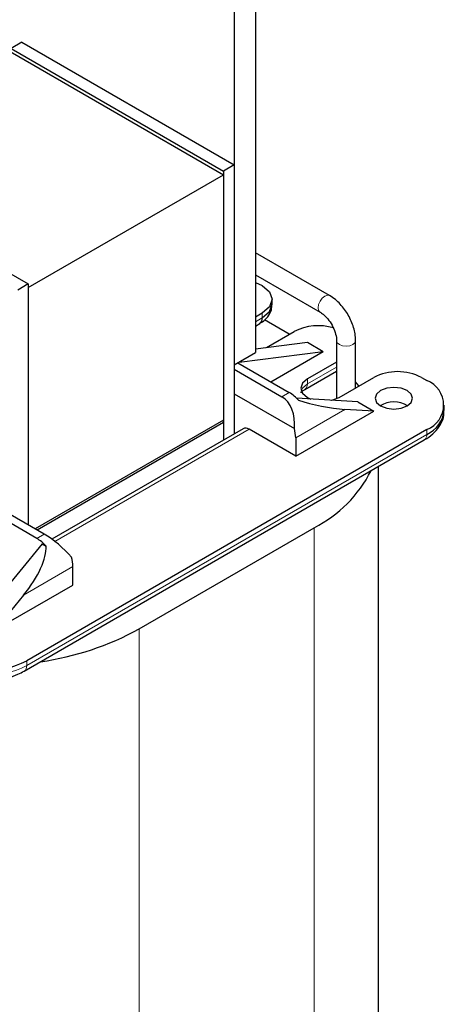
# Model space of a CAD drawing. Header units: millimetres. Extents: x 5 to 418, y 2 to 292.
# Tile 37 of 45: x 371 to 382, y 84 to 110. Entities that reach past the tile are written whole.
import ezdxf

# ---------------------------------------------------------------- set-up
doc = ezdxf.new("R2010")
doc.units = ezdxf.units.MM

msp = doc.modelspace()

# ---------------------------------------------------------------- linework, layer by layer
at = {"color": 7, "linetype": 'Continuous', "lineweight": 25}
for p, q in [((361.0736, 114.3828), (376.1437, 105.683)), ((376.9922, 113.685), (376.9922, 100.947)), ((376.4266, 113.3585), (376.4266, 100.6204)), ((370.7697, 109.2099), (370.4869, 109.0466)), ((370.7697, 109.2099), (376.4266, 105.9443)), ((370.4869, 109.0466), (376.1437, 105.781)), ((365.2825, 106.0422), (370.9394, 102.7766)), ((376.4266, 105.9443), (376.1437, 105.781)), ((376.4266, 105.9443), (376.4266, 98.7853)), ((370.9394, 102.6786), (376.1437, 105.683)), ((376.1437, 105.781), (376.1437, 98.622)), ((376.1437, 105.683), (376.1437, 99.1507)), ((378.9718, 102.465), (376.9922, 103.6078)), ((376.9922, 103.0213), (378.7179, 102.0251)), ((370.9394, 102.7766), (370.6566, 102.6133)), ((370.9394, 102.7766), (370.9394, 96.3587)), ((370.9394, 102.6786), (370.9394, 96.3587)), ((377.4397, 102.2366), (377.4397, 102.3673)), ((377.1761, 101.9999), (376.9922, 101.8938)), ((377.8972, 101.4365), (377.2336, 101.8196)), ((376.9922, 101.6549), (377.1098, 101.7227)), ((377.292, 101.0871), (378.0246, 101.5101)), ((376.9922, 101.0493), (378.3782, 101.2243)), ((378.3782, 101.2243), (378.8024, 100.9794)), ((379.1565, 101.2653), (379.1565, 99.7201)), ((379.6645, 100.0075), (379.6645, 101.2653)), ((376.4266, 100.6204), (376.9922, 100.947)), ((376.5571, 100.6958), (378.8024, 100.9794)), ((377.4025, 100.1712), (378.8024, 100.9794)), ((379.1565, 100.694), (378.3782, 100.2446)), ((371.3637, 96.1138), (363.7269, 100.5224)), ((376.4266, 100.5061), (377.6993, 99.7713)), ((376.5255, 100.6775), (377.8973, 99.8856)), ((378.3119, 99.9675), (379.1565, 100.4551)), ((371.1657, 95.9995), (363.5289, 100.4081)), ((379.2267, 99.7548), (380.1459, 100.2854)), ((379.7531, 100.0587), (379.6645, 100.1666)), ((381.4187, 100.2854), (381.5601, 100.2038)), ((376.4266, 99.8529), (378.0313, 98.9265)), ((379.7217, 99.6323), (378.0899, 99.7354)), ((378.067, 98.1873), (380.1459, 99.3874)), ((380.1459, 99.3874), (379.381, 99.4357)), ((379.7217, 99.6323), (380.1459, 99.3874)), ((382.0288, 99.42), (382.0288, 99.5507)), ((376.1437, 99.1507), (371.1234, 96.2525)), ((376.1437, 99.0854), (376.1437, 99.1507)), ((381.5601, 98.8976), (370.897, 92.7418)), ((376.1437, 99.0854), (371.1799, 96.2198)), ((376.6625, 98.9216), (371.5667, 95.9798)), ((376.1437, 99.0854), (376.1437, 98.622)), ((378.067, 98.1873), (376.8225, 98.9057)), ((370.8307, 92.4647), (381.4939, 98.6204)), ((378.067, 98.6772), (378.067, 98.1873)), ((380.2725, 81.1622), (380.2725, 97.9153)), ((373.8951, 93.5908), (378.562, 96.2849)), ((371.3071, 95.8525), (369.6242, 93.8032)), ((371.3071, 95.8525), (371.4123, 95.7918)), ((372.1273, 94.7584), (372.1273, 95.2483)), ((370.0484, 93.5582), (372.1273, 94.7584)), ((370.8134, 94.4898), (370.0484, 93.5582))]:
    msp.add_line(p, q, dxfattribs=at)
at = {"color": 7, "linetype": 'Continuous', "lineweight": 18}
for p, q in [((377.1761, 101.9999), (377.1761, 101.8693)), ((377.1761, 101.8693), (376.9922, 101.7631)), ((379.1565, 100.5633), (378.3782, 100.114)), ((378.3782, 100.2446), (378.3782, 100.114)), ((377.6993, 99.7713), (377.8973, 99.8856)), ((379.381, 99.4357), (378.067, 98.6772)), ((371.6476, 95.9183), (376.8225, 98.9057)), ((381.5601, 98.7669), (381.5601, 98.8976)), ((370.897, 92.6112), (381.5601, 98.7669)), ((378.562, 96.2849), (378.562, 78.7783)), ((371.3637, 96.1138), (371.1657, 95.9995)), ((372.1273, 95.2483), (370.8134, 94.4898)), ((373.8951, 93.5908), (373.8951, 76.0841)), ((370.897, 92.6112), (370.897, 92.7418))]:
    msp.add_line(p, q, dxfattribs=at)
at = {"color": 7, "linetype": 'Continuous', "lineweight": 25, "flags": 128}
for points in [[(376.9922, 102.8164), (377.1761, 102.7347), (377.3712, 102.5661), (377.4397, 102.3673), (377.3712, 102.1685), (377.1761, 101.9999)], [(377.1761, 101.8693), (377.3712, 102.0378), (377.4397, 102.2366)], [(378.3782, 100.2446), (378.2481, 100.1323), (378.2024, 99.9997), (378.2481, 99.8672), (378.3782, 99.7548), (378.4699, 99.7114)], [(378.3119, 99.9675), (378.3119, 99.9675), (378.3162, 99.9701)], [(381.0369, 99.5262), (381.1453, 99.6198), (381.1833, 99.7303), (381.1453, 99.8407), (381.0369, 99.9344), (380.8747, 99.997), (380.6833, 100.0189), (380.492, 99.997), (380.3298, 99.9344), (380.2214, 99.8407), (380.1833, 99.7303), (380.2214, 99.6198), (380.3298, 99.5262), (380.492, 99.4636), (380.6833, 99.4416), (380.8747, 99.4636), (381.0369, 99.5262)], [(379.0191, 99.6767), (379.032, 99.6797), (379.2267, 99.7548)]]:
    msp.add_lwpolyline(points, dxfattribs=at)
at = {"color": 7, "linetype": 'Continuous', "lineweight": 18, "flags": 128}
for points in [[(378.7159, 102.0262), (378.6789, 102.0699), (378.6653, 102.1414), (378.6789, 102.2286), (378.7179, 102.3184), (378.7761, 102.397), (378.8449, 102.4525), (378.9136, 102.4763), (378.9719, 102.465), (378.9719, 102.465)], [(379.1566, 101.2625), (379.1759, 101.2091), (379.2309, 101.1616), (379.3133, 101.1298), (379.4105, 101.1186), (379.5077, 101.1298), (379.5901, 101.1616), (379.6452, 101.2091), (379.6645, 101.2653), (379.6645, 101.2654)], [(378.3782, 100.114), (378.2481, 100.0016), (378.2132, 99.9344)]]:
    msp.add_lwpolyline(points, dxfattribs=at)
at = {"color": 7, "linetype": 'Continuous', "lineweight": 25}
for centre, radius, start, end in [((377.0193, 101.8519), 0.1578, 305.01333, 6.29885), ((378.667, 100.2463), 1.4176, 73.31648, 116.94675), ((380.7823, 99.0572), 1.3833, 62.60967, 117.39033), ((381.3123, 99.5507), 0.6986, 290.78342, 69.21658), ((377.3817, 99.0231), 1.0048, 40.66492, 59.12634), ((380.6833, 98.91), 0.7243, 59.54613, 120.45387), ((381.228, 99.4999), 0.8047, 294.37466, 354.3052), ((376.7288, 98.7749), 0.161, 54.38242, 114.30712), ((377.1114, 98.6673), 0.9556, 0.59619, 15.73941), ((376.974, 99.384), 3.4823, 297.13102, 332.9794), ((370.65, 95.137), 1.0048, 40.66492, 59.12634), ((371.1717, 95.2383), 0.9556, 0.59619, 15.73941), ((370.1785, 100.3771), 7.7374, 278.08851, 298.70775), ((369.7656, 94.9254), 2.4592, 242.60967, 297.39033)]:
    msp.add_arc(centre, radius, start, end, dxfattribs=at)
at = {"color": 7, "linetype": 'Continuous', "lineweight": 18}
for centre, radius, start, end in [((378.2159, 100.0986), 0.163, 307.97954, 5.41867), ((381.4033, 98.7496), 0.1578, 305.01333, 6.29885), ((369.7656, 94.7947), 2.4592, 242.60967, 297.39033), ((370.741, 92.5937), 0.1569, 303.95942, 6.3945)]:
    msp.add_arc(centre, radius, start, end, dxfattribs=at)
at = {"color": 7, "linetype": 'Continuous', "lineweight": 25}
for centre, major_axis, ratio, start_param, end_param in [((377.3947, 98.9422), (0.1526, 0.8845), 0.7055487, 4.8158868, 6.029112), ((378.8153, 99.7623), (1.1654, -0.2249), 0.2105821, 4.1396186, 5.2593881), ((371.6683, 95.6364), (0.6282, -0.5581), 0.2415771, 1.0629477, 2.276173), ((370.2477, 94.8163), (1.0613, 1.2125), 0.398878, 4.791202, 5.9109715)]:
    msp.add_ellipse(centre, major_axis=major_axis, ratio=ratio, start_param=start_param, end_param=end_param, dxfattribs=at)
for points, knots in [([(379.6645, 101.2653), (379.6615, 101.325), (379.6527, 101.4935), (379.5619, 101.7864), (379.3774, 102.1082), (379.1678, 102.3376), (379.0235, 102.4314), (378.9718, 102.465)], [0, 0, 0, 0, 0.1329256, 0.3752711, 0.6176687, 0.8630064, 1, 1, 1, 1]), ([(377.1056, 101.7268), (377.1303, 101.7394), (377.2166, 101.7836), (377.3302, 101.9016), (377.4282, 102.0651), (377.4297, 102.1848), (377.4303, 102.2338)], [0, 0, 0, 0, 0.1253899, 0.4387044, 0.7702676, 1, 1, 1, 1]), ([(378.7179, 102.0251), (378.7447, 102.0078), (378.8112, 101.9648), (378.9278, 101.8469), (379.0431, 101.6768), (379.1258, 101.4851), (379.1546, 101.3439), (379.1562, 101.28), (379.1565, 101.2653)], [0, 0, 0, 0, 0.1287409, 0.3194634, 0.5229278, 0.7323049, 0.9383427, 1, 1, 1, 1]), ([(378.2067, 99.8764), (378.2151, 99.8911), (378.2286, 99.9145), (378.2932, 99.9534), (378.3173, 99.968)], [0, 0, 0, 0, 0.6260395, 1, 1, 1, 1]), ([(381.4899, 98.6235), (381.5136, 98.6357), (381.6208, 98.6906), (381.776, 98.8244), (381.9355, 99.031), (382.0256, 99.2365), (382.0176, 99.3666), (382.015, 99.4083)], [0, 0, 0, 0, 0.0728369, 0.3293658, 0.5944347, 0.8699771, 1, 1, 1, 1]), ([(369.7656, 92.2054), (369.9238, 92.2134), (370.1428, 92.2244), (370.4399, 92.2964), (370.6454, 92.3641), (370.7737, 92.4375), (370.8268, 92.4678)], [0, 0, 0, 0, 0.40712701, 0.5634384, 0.81953138, 1, 1, 1, 1])]:
    msp.add_open_spline(points, degree=3, knots=knots, dxfattribs=at)

doc.saveas('drawing.dxf')
